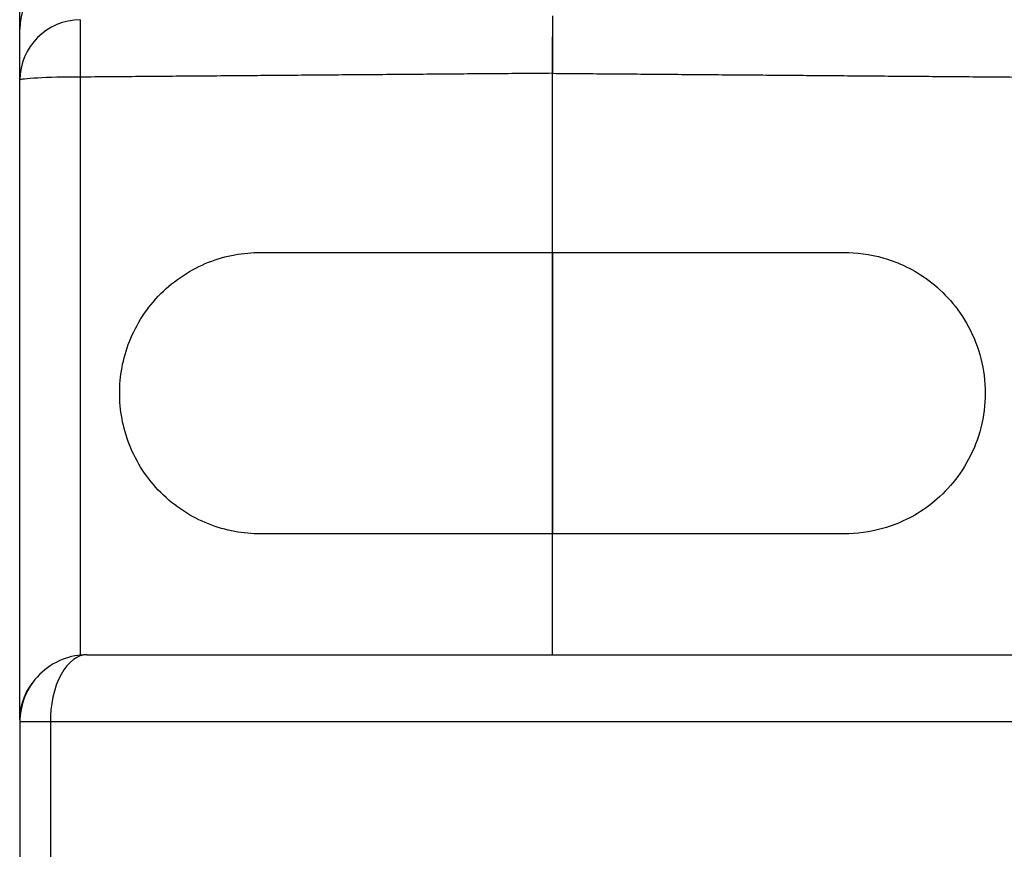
# Model space of a CAD drawing. Header units: millimetres. Extents: x 37 to 294, y 62 to 203.
# Tile 12 of 16: x 241 to 257, y 150 to 163. Entities that reach past the tile are written whole.
import ezdxf

# ---------------------------------------------------------------- set-up
doc = ezdxf.new("R2010")
doc.units = ezdxf.units.MM
doc.header["$MEASUREMENT"] = 0
doc.layers.get('0').update_dxf_attribs({"linetype": 'CONTINUOUS'})
doc.layers.get('Defpoints').update_dxf_attribs({"linetype": 'CONTINUOUS'})
doc.layers.add('View', color=7, linetype='CONTINUOUS')
doc.styles.get("Standard").update_dxf_attribs({"font": 'arial.ttf'})
doc.dimstyles.get("Standard").update_dxf_attribs({"dimscale": 0, "dimtxt": 2.5, "dimasz": 2.5, "dimexe": 1.25, "dimexo": 0.625, "dimtad": 1, "dimdsep": 46, "dimtxsty": 'STANDARD', "dimcen": 2.5, "dimadec": 0, "dimazin": 0, "dimtfac": 1, "dimtmove": 0, "dimatfit": 3, "dimfxl": 1, "dimarcsym": 0})

# ---------------------------------------------------------------- blocks, each defined once
blk = doc.blocks.new('*D2')
at = {"color": 0, "linetype": 'ByBlock', "lineweight": -2}
for p, q in [((250.061, 175.524), (283.87, 175.524)), ((283.69, 173.524), (283.69, 153.483)), ((283.69, 87.573), (283.69, 149.46)), ((250.061, 85.573), (283.87, 85.573))]:
    blk.add_line(p, q, dxfattribs=at)
at = {"color": 0}
for points in [[(284.023, 173.524), (283.356, 173.524), (283.69, 175.524)], [(283.356, 87.573), (284.023, 87.573), (283.69, 85.573)]]:
    blk.add_solid(points, dxfattribs=at)
at = {"layer": 'Defpoints', "color": 0}
for p in [(249.999, 175.524), (283.69, 175.524), (249.999, 85.573)]:
    blk.add_point(p, dxfattribs=at)
at = {"color": 0, "linetype": 'ByBlock', "insert": (283.748, 151.471), "char_height": 3, "attachment_point": 5}
blk.add_mtext('\\A1;3.54 [89.95]', dxfattribs=at)

msp = doc.modelspace()

# ---------------------------------------------------------------- linework, layer by layer
at = {"layer": 'View'}
for p, q in [((241.249, 163.077), (241.249, 173.56)), ((242.24, 162.291), (242.24, 152.793)), ((249.999, 159.41), (249.999, 162.353)), ((249.999, 159.41), (249.999, 162.353)), ((241.249, 151.731), (241.249, 162.239)), ((245.199, 159.41), (249.999, 159.41)), ((249.999, 159.41), (254.799, 159.41)), ((249.999, 154.787), (249.999, 159.41)), ((249.999, 159.41), (249.999, 154.787)), ((249.999, 154.787), (245.199, 154.787)), ((254.799, 154.787), (249.999, 154.787)), ((249.999, 152.798), (249.999, 154.787)), ((249.999, 152.798), (249.999, 154.787)), ((242.349, 152.798), (257.649, 152.798)), ((241.249, 151.731), (241.249, 151.698)), ((241.249, 151.698), (241.249, 109.398)), ((241.749, 151.698), (241.749, 109.398)), ((258.249, 151.698), (241.749, 151.698))]:
    msp.add_line(p, q, dxfattribs=at)
for centre, start in [((242.249, 163.081), 90.5), ((242.249, 151.731), 143.265)]:
    msp.add_arc(centre, 1, start, 180, dxfattribs=at)
for major_axis, ratio, start_param, end_param in [((1, 0), 0.995008, -4.70366, -3.14159), ((-0.008, 1), 0.008322, -6.18323, -4.76481), ((1, 0), 0.052336, -4.70366, -3.14159)]:
    msp.add_ellipse((242.249, 162.239), major_axis=major_axis, ratio=ratio, start_param=start_param, end_param=end_param, dxfattribs=at)
for points, knots in [([(249.999, 163.295), (249.999, 163.272), (249.999, 163.162), (249.999, 162.99), (249.999, 162.818), (249.999, 162.591), (249.999, 162.353)], [0, 0, 0, 0, 0.000705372, 0.000705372, 0.000705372, 0.00141074, 0.00141074, 0.00141074, 0.00141074]), ([(249.999, 163.295), (249.999, 163.272), (249.999, 163.162), (249.999, 162.99), (249.999, 162.818), (249.999, 162.591), (249.999, 162.353)], [0, 0, 0, 0, 0.000705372, 0.000705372, 0.000705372, 0.00141074, 0.00141074, 0.00141074, 0.00141074]), ([(249.999, 162.95), (249.999, 162.949), (249.999, 162.948), (249.999, 162.947), (249.999, 162.941), (249.999, 162.931), (249.999, 162.917), (249.999, 162.902), (249.999, 162.883), (249.999, 162.86), (249.999, 162.836), (249.999, 162.808), (249.999, 162.778), (249.999, 162.668), (249.999, 162.514), (249.999, 162.353)], [0, 0, 0, 0, 0.106444, 0.106444, 0.106444, 0.319331, 0.319331, 0.319331, 0.532219, 0.532219, 0.532219, 0.745106, 0.745106, 0.745106, 1.49021, 1.49021, 1.49021, 1.49021]), ([(249.999, 162.353), (249.999, 162.501), (249.999, 162.642), (249.999, 162.743), (249.999, 162.843), (249.999, 162.9), (249.999, 162.9)], [4.7997, 4.7997, 4.7997, 4.7997, 5.54145, 5.54145, 5.54145, 6.28319, 6.28319, 6.28319, 6.28319]), ([(242.888, 157.098), (242.887, 157.371), (242.937, 157.664), (243.05, 157.949), (243.162, 158.234), (243.338, 158.507), (243.565, 158.733), (243.79, 158.959), (244.064, 159.135), (244.348, 159.248), (244.633, 159.361), (244.927, 159.41), (245.199, 159.41)], [1.73602, 1.73602, 1.73602, 1.73602, 2.12872, 2.12872, 2.12872, 2.52142, 2.52142, 2.52142, 2.91412, 2.91412, 2.91412, 3.30682, 3.30682, 3.30682, 3.30682]), ([(254.799, 159.41), (254.991, 159.41), (255.209, 159.386), (255.446, 159.317), (255.682, 159.249), (255.939, 159.133), (256.186, 158.948), (256.432, 158.764), (256.668, 158.507), (256.838, 158.186), (257.01, 157.867), (257.111, 157.484), (257.11, 157.098), (257.111, 156.713), (257.01, 156.33), (256.838, 156.011), (256.668, 155.69), (256.432, 155.433), (256.186, 155.249), (255.939, 155.064), (255.682, 154.948), (255.446, 154.88), (255.209, 154.811), (254.991, 154.787), (254.799, 154.787)], [2.97637, 2.97637, 2.97637, 2.97637, 3.36906, 3.36906, 3.36906, 3.76176, 3.76176, 3.76176, 4.15446, 4.15446, 4.15446, 4.54716, 4.54716, 4.54716, 4.93986, 4.93986, 4.93986, 5.33256, 5.33256, 5.33256, 5.72526, 5.72526, 5.72526, 6.11796, 6.11796, 6.11796, 6.11796]), ([(245.199, 154.787), (244.927, 154.787), (244.633, 154.836), (244.348, 154.949), (244.064, 155.061), (243.79, 155.238), (243.565, 155.464), (243.338, 155.69), (243.162, 155.963), (243.05, 156.248), (242.937, 156.532), (242.887, 156.826), (242.888, 157.098)], [0.165227, 0.165227, 0.165227, 0.165227, 0.557926, 0.557926, 0.557926, 0.950625, 0.950625, 0.950625, 1.34332, 1.34332, 1.34332, 1.73602, 1.73602, 1.73602, 1.73602]), ([(242.349, 152.798), (242.091, 152.802), (241.786, 152.695), (241.571, 152.476), (241.352, 152.261), (241.245, 151.956), (241.249, 151.698)], [4.71239, 4.71239, 4.71239, 4.71239, 5.49779, 5.49779, 5.49779, 6.28319, 6.28319, 6.28319, 6.28319]), ([(242.349, 152.798), (242.208, 152.802), (242.042, 152.695), (241.925, 152.476), (241.805, 152.261), (241.747, 151.956), (241.749, 151.698)], [4.7133, 4.7133, 4.7133, 4.7133, 5.49824, 5.49824, 5.49824, 6.28319, 6.28319, 6.28319, 6.28319]), ([(241.749, 151.698), (241.618, 151.698), (241.489, 151.698), (241.395, 151.698), (241.303, 151.698), (241.249, 151.698), (241.249, 151.698)], [1.5708, 1.5708, 1.5708, 1.5708, 2.35619, 2.35619, 2.35619, 3.14159, 3.14159, 3.14159, 3.14159])]:
    msp.add_open_spline(points, degree=3, knots=knots, dxfattribs=at)
for points, degree in [([(241.249, 162.239), (241.249, 162.355), (241.249, 162.462), (241.249, 162.561), (241.249, 162.651), (241.249, 162.733), (241.249, 162.806), (241.249, 162.87), (241.249, 162.926), (241.249, 162.973), (241.249, 163.012), (241.249, 163.042), (241.249, 163.064), (241.249, 163.076), (241.249, 163.081)], 1), ([(249.999, 162.9), (249.999, 162.95), (249.999, 162.95)], 2), ([(249.999, 162.353), (242.24, 162.291)], 1), ([(249.999, 162.353), (257.758, 162.291)], 1), ([(241.249, 151.731), (241.248, 151.925), (241.31, 152.147), (241.448, 152.329)], 3)]:
    msp.add_open_spline(points, degree=degree, dxfattribs=at)

# ---------------------------------------------------------------- dimensions: what is measured, and where the dimension line sits
at = {"linetype": 'ByBlock'}
dim = msp.add_linear_dim(base=(283.69, 175.524), p1=(249.999, 85.573), p2=(249.999, 175.524), angle=90, dimstyle='STANDARD', override={"dimscale": 1, "dimtxt": 3, "dimasz": 2, "dimexe": 0.18, "dimexo": 0.0625, "dimgap": 0.09, "dimtad": 0, "dimtih": 1, "dimtoh": 1, "dimlfac": 0.03937, "dimzin": 0, "dimcen": 0.09, "dimtdec": 4, "dimtofl": 0, "dimtmove": 2, "dimtolj": 1, "dimtzin": 0}, dxfattribs=at)
dim.commit()
dim.dimension.update_dxf_attribs({"geometry": '*D2', "text_midpoint": (283.748, 151.471), "dimtype": 160})

doc.saveas('drawing.dxf')
